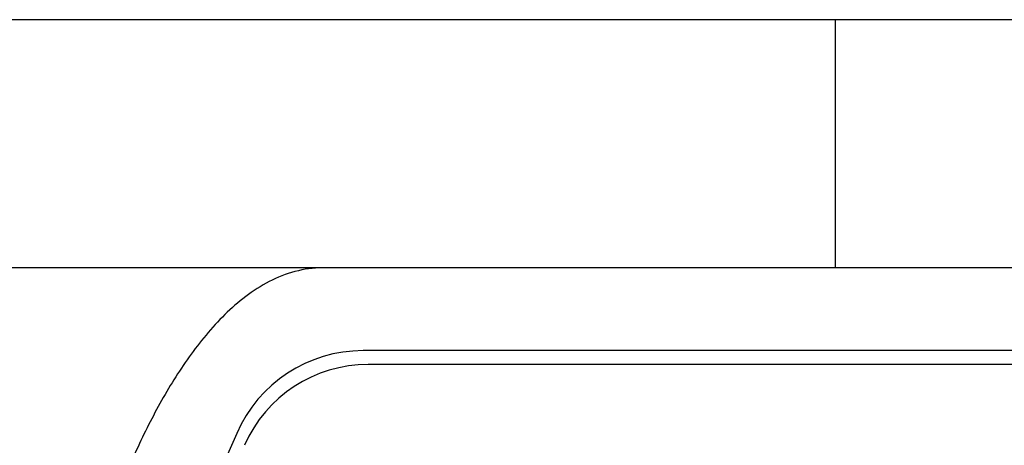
# Model space of a CAD drawing. Header units: inches. Extents: x 3.21 to 13.19, y 2.59 to 9.58.
# Tile 12 of 47: x 5.47 to 5.83, y 9.42 to 9.58. Entities that reach past the tile are written whole.
import ezdxf

# ---------------------------------------------------------------- set-up
doc = ezdxf.new("R2010")
doc.units = ezdxf.units.IN
doc.header["$MEASUREMENT"] = 0

msp = doc.modelspace()

# ---------------------------------------------------------------- linework, layer by layer
at = {"color": 7, "linetype": 'Continuous', "lineweight": 25}
for p, q in [((5.7648038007, 9.5768823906), (5.1458038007, 9.5768823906)), ((6.3348038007, 9.5769611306), (5.7648038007, 9.5769611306)), ((5.7648038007, 9.5769611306), (5.7648038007, 9.4869611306)), ((5.5788038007, 9.4869611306), (5.4148038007, 9.4869611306)), ((6.9003038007, 9.4869611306), (5.5788038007, 9.4869611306)), ((5.6613791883, 9.4869923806), (5.6613791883, 9.4869611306)), ((5.6844777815, 9.4869923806), (5.6844777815, 9.4869611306)), ((5.6878791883, 9.4869611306), (5.6878791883, 9.4869923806)), ((5.6987551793, 9.4869923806), (5.6987551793, 9.4869611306)), ((5.71097975, 9.4869611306), (5.71097975, 9.4869923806)), ((5.7115816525, 9.4869923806), (5.7115816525, 9.4869611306)), ((5.7180046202, 9.4869923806), (5.7180046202, 9.4869611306)), ((5.7210181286, 9.4869923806), (5.7210181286, 9.4869611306)), ((5.7252551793, 9.4869611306), (5.7252551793, 9.4869923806)), ((5.738079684, 9.4869611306), (5.738079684, 9.4869923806)), ((5.7445046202, 9.4869611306), (5.7445046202, 9.4869923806)), ((5.7475181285, 9.4869611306), (5.7475181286, 9.4869923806)), ((5.7563319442, 9.4869923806), (5.7563319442, 9.4869611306)), ((5.7731588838, 9.4869923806), (5.7731588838, 9.4869611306)), ((5.7828299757, 9.4869611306), (5.7828299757, 9.4869923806)), ((5.78335951, 9.4869923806), (5.78335951, 9.4869611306)), ((5.7927332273, 9.4869923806), (5.7927332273, 9.4869611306)), ((5.7968018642, 9.4869923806), (5.7968018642, 9.4869611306)), ((5.8006608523, 9.4869611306), (5.8006608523, 9.4869923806)), ((5.8118614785, 9.4869611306), (5.8118614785, 9.4869923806)), ((5.8217332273, 9.4869611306), (5.8217332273, 9.4869923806)), ((6.9003038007, 9.4569611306), (5.5935462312, 9.4569611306)), ((6.8963038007, 9.4519611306), (5.5954211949, 9.4519611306))]:
    msp.add_line(p, q, dxfattribs=at)
for centre, radius, start, end in [((5.5935462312, 9.4069611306), 0.0500000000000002, 90, 156.4218215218), ((5.5954211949, 9.4029611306), 0.0489999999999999, 90, 156.3331175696), ((6.0518038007, 9.2069611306), 0.5500000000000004, 156.4218215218, 203.5781784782)]:
    msp.add_arc(centre, radius, start, end, dxfattribs=at)
msp.add_open_spline([(5.578803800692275, 9.486961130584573), (5.575460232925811, 9.486961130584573), (5.572127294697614, 9.486512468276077), (5.565584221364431, 9.48478024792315), (5.562469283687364, 9.4835295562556), (5.556485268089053, 9.480424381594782), (5.553645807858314, 9.478580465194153), (5.548320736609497, 9.474548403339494), (5.545811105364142, 9.472346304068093), (5.541025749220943, 9.467657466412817), (5.53874495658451, 9.465161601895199), (5.534445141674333, 9.46003189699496), (5.532415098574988, 9.457387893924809), (5.526607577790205, 9.449269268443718), (5.523108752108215, 9.44361064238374), (5.516630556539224, 9.431950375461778), (5.513648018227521, 9.425929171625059), (5.508165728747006, 9.41379657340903), (5.505654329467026, 9.407664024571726), (5.498663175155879, 9.38910978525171), (5.494718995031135, 9.376533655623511), (5.487880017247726, 9.35107879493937), (5.48499187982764, 9.33819814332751), (5.480108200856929, 9.312179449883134), (5.478112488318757, 9.299013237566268), (5.47496270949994, 9.272652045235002), (5.473804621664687, 9.259441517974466), (5.472270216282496, 9.232964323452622), (5.471894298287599, 9.219673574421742), (5.471926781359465, 9.179865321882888), (5.473469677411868, 9.153574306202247), (5.47973677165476, 9.101510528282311), (5.484428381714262, 9.075732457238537), (5.494660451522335, 9.037585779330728), (5.49860889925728, 9.02495782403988), (5.508030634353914, 8.99995031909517), (5.513419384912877, 8.987743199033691), (5.523142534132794, 8.970255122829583), (5.526680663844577, 8.964539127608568), (5.534452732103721, 8.953697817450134), (5.538682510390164, 8.948551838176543), (5.548278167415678, 8.939167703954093), (5.553539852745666, 8.935017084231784), (5.562530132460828, 8.93036579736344), (5.565632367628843, 8.929128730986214), (5.572091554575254, 8.927419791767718), (5.575478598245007, 8.92696113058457), (5.578803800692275, 8.92696113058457)], degree=3, knots=[0, 0, 0, 0, 0.0156249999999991, 0.0156249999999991, 0.0312499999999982, 0.0312499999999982, 0.0468749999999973, 0.0468749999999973, 0.0624999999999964, 0.0624999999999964, 0.0781249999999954, 0.0781249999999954, 0.0937499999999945, 0.0937499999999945, 0.1249999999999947, 0.1249999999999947, 0.1562499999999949, 0.1562499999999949, 0.1874999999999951, 0.1874999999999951, 0.2499999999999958, 0.2499999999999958, 0.3124999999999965, 0.3124999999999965, 0.3749999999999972, 0.3749999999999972, 0.4374999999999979, 0.4374999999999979, 0.4999999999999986, 0.4999999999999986, 0.6249999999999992, 0.6249999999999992, 0.7499999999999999, 0.7499999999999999, 0.8125000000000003, 0.8125000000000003, 0.8750000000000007, 0.8750000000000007, 0.9062500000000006, 0.9062500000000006, 0.9375000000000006, 0.9375000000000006, 0.9687500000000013, 0.9687500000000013, 0.9843750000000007, 0.9843750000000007, 1, 1, 1, 1], dxfattribs=at)

doc.saveas('drawing.dxf')
